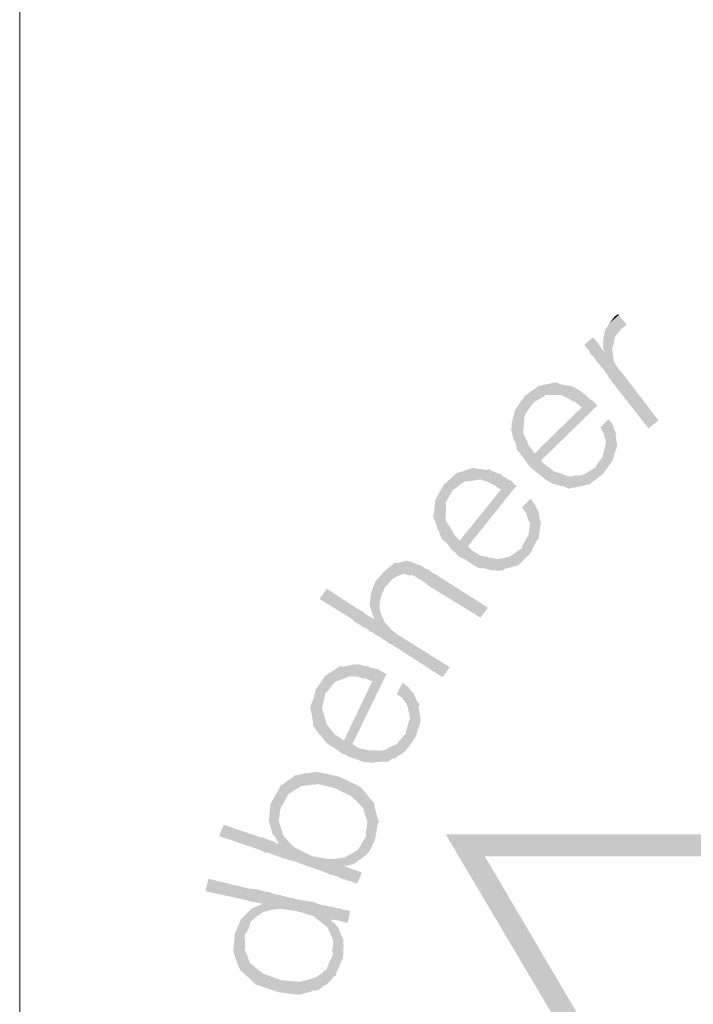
# Model space of a CAD drawing. Header units: metres. Extents: x 150884 to 151010, y 450410 to 450499.
# Tile 12 of 25: x 150965.4 to 150967.71, y 450419.91 to 450423.28. Entities that reach past the tile are written whole.
import ezdxf

# ---------------------------------------------------------------- set-up
doc = ezdxf.new("R2010")
doc.units = ezdxf.units.M
doc.header["$MEASUREMENT"] = 0
doc.layers.add('STEMPEL', color=7, linetype='Continuous', lineweight=0)

# ---------------------------------------------------------------- blocks, each defined once
blk = doc.blocks.new('241')
at = {"layer": 'STEMPEL', "linetype": 'Continuous', "lineweight": 13}
for color, points in [(7, [(-26.2153, 6.2253), (-26.2113, 6.246), (-26.2013, 6.2627), (-26.1793, 6.282), (-26.1747, 6.2747), (-26.166, 6.2653)]), (7, [(-26.2153, 6.2253), (-26.2113, 6.246), (-26.2013, 6.2627), (-26.1793, 6.282), (-26.1747, 6.2747), (-26.166, 6.2653)]), (7, [(-26.212, 6.1967), (-26.216, 6.2087), (-26.216, 6.2113), (-26.216, 6.218), (-26.2147, 6.2187), (-26.2153, 6.2253), (-26.166, 6.2653), (-26.162, 6.2587), (-26.1727, 6.2513), (-26.1887, 6.2313), (-26.1893, 6.2267), (-26.1927, 6.212)]), (7, [(-26.212, 6.1967), (-26.216, 6.2087), (-26.216, 6.2113), (-26.216, 6.218), (-26.2147, 6.2187), (-26.2153, 6.2253), (-26.166, 6.2653), (-26.162, 6.2587), (-26.1727, 6.2513), (-26.1887, 6.2313), (-26.1893, 6.2267), (-26.1927, 6.212)]), (7, [(-26.112, 6.0227), (-26.194, 6.1273), (-26.2033, 6.1407), (-26.2147, 6.1573), (-26.232, 6.178), (-26.234, 6.1813), (-26.2393, 6.1887), (-26.242, 6.1893), (-26.2453, 6.1953), (-26.248, 6.2007), (-26.256, 6.2093), (-26.2587, 6.2133), (-26.2387, 6.2307), (-26.236, 6.228), (-26.2267, 6.2173), (-26.2253, 6.2127), (-26.22, 6.208), (-26.22, 6.206), (-26.212, 6.1967), (-26.1927, 6.212), (-26.1953, 6.206), (-26.1913, 6.1767), (-26.18, 6.158), (-26.17, 6.1467), (-26.0887, 6.0407)]), (7, [(-26.112, 6.0227), (-26.194, 6.1273), (-26.2033, 6.1407), (-26.2147, 6.1573), (-26.232, 6.178), (-26.234, 6.1813), (-26.2393, 6.1887), (-26.242, 6.1893), (-26.2453, 6.1953), (-26.248, 6.2007), (-26.256, 6.2093), (-26.2587, 6.2133), (-26.2387, 6.2307), (-26.236, 6.228), (-26.2267, 6.2173), (-26.2253, 6.2127), (-26.22, 6.208), (-26.22, 6.206), (-26.212, 6.1967), (-26.1927, 6.212), (-26.1953, 6.206), (-26.1913, 6.1767), (-26.18, 6.158), (-26.17, 6.1467), (-26.0887, 6.0407)]), (3, [(-25.936, 2.9693), (-25.9853, 2.9707), (-25.986, 4.4147), (-26.1733, 4.416), (-26.5753, 5.0947), (-25.7807, 5.0947), (-25.686, 4.9327), (-25.048, 5.302), (-25.14, 5.464), (-24.7453, 6.1507), (-24.3513, 5.4707), (-24.448, 5.302), (-23.808, 4.9327), (-23.716, 5.0947), (-22.922, 5.096), (-23.322, 4.4147), (-23.51, 4.4147), (-23.51, 4.172), (-21.222, 4.172), (-21.2233, 4.122), (-23.5593, 4.122), (-23.5587, 4.464), (-23.3513, 4.464), (-23.01, 5.0453), (-23.688, 5.0453), (-23.792, 4.8647), (-24.5173, 5.2833), (-24.408, 5.4727), (-24.744, 6.0533), (-25.0833, 5.464), (-24.9793, 5.284), (-25.704, 4.8647), (-25.81, 5.0447), (-26.486, 5.0447), (-26.144, 4.464), (-25.9353, 4.4633)]), (7, [(-26.4247, 6.0227), (-26.4247, 6.03), (-26.4247, 6.034), (-26.4167, 6.0647), (-26.362, 6.12), (-26.3287, 6.1267), (-26.374, 6.082), (-26.3833, 6.0693), (-26.3933, 6.0553)]), (7, [(-26.4247, 6.0227), (-26.4247, 6.03), (-26.4247, 6.034), (-26.4167, 6.0647), (-26.362, 6.12), (-26.3287, 6.1267), (-26.374, 6.082), (-26.3833, 6.0693), (-26.3933, 6.0553)]), (7, [(-26.374, 6.082), (-26.3287, 6.1267), (-26.3253, 6.128), (-26.32, 6.1267), (-26.3193, 6.1273), (-26.3173, 6.1247), (-26.2907, 6.1193), (-26.288, 6.12), (-26.31, 6.0987), (-26.314, 6.0987), (-26.348, 6.0987), (-26.3513, 6.094), (-26.354, 6.094), (-26.368, 6.086)]), (7, [(-26.374, 6.082), (-26.3287, 6.1267), (-26.3253, 6.128), (-26.32, 6.1267), (-26.3193, 6.1273), (-26.3173, 6.1247), (-26.2907, 6.1193), (-26.288, 6.12), (-26.31, 6.0987), (-26.314, 6.0987), (-26.348, 6.0987), (-26.3513, 6.094), (-26.354, 6.094), (-26.368, 6.086)]), (7, [(-26.4167, 6.0647), (-26.3947, 6.0967), (-26.362, 6.12)]), (7, [(-26.4167, 6.0647), (-26.3947, 6.0967), (-26.362, 6.12)]), (7, [(-26.264, 6.07), (-26.278, 6.082), (-26.2813, 6.084), (-26.2833, 6.0833), (-26.2933, 6.09), (-26.31, 6.098), (-26.31, 6.0987), (-26.288, 6.12), (-26.288, 6.1193), (-26.2713, 6.1107), (-26.262, 6.104), (-26.2613, 6.102), (-26.2593, 6.102), (-26.2453, 6.0893)]), (7, [(-26.264, 6.07), (-26.278, 6.082), (-26.2813, 6.084), (-26.2833, 6.0833), (-26.2933, 6.09), (-26.31, 6.098), (-26.31, 6.0987), (-26.288, 6.12), (-26.288, 6.1193), (-26.2713, 6.1107), (-26.262, 6.104), (-26.2613, 6.102), (-26.2593, 6.102), (-26.2453, 6.0893)]), (7, [(-26.292, 5.884), (-26.3093, 5.8913), (-26.3087, 5.89), (-26.318, 5.8927), (-26.3307, 5.896), (-26.332, 5.8973), (-26.338, 5.9), (-26.3473, 5.906), (-26.366, 5.9207), (-26.3773, 5.93), (-26.3807, 5.932), (-26.3873, 5.9407), (-26.3927, 5.948), (-26.402, 5.9613), (-26.4047, 5.9627), (-26.404, 5.964), (-26.4127, 5.974), (-26.416, 5.99), (-26.4173, 5.994), (-26.42, 5.9953), (-26.426, 6.0207), (-26.4273, 6.022), (-26.4247, 6.0227), (-26.3933, 6.0553), (-26.394, 6.052), (-26.3953, 6.0487), (-26.398, 6.0147), (-26.3973, 6.0113), (-26.398, 6.0107), (-26.39, 5.9947), (-26.386, 5.984), (-26.3853, 5.982), (-26.382, 5.9787), (-26.372, 5.9653), (-26.2453, 6.0893), (-26.2393, 6.086), (-26.232, 6.078), (-26.228, 6.0753), (-26.358, 5.9487), (-26.3487, 5.94), (-26.3267, 5.924), (-26.3167, 5.9207), (-26.31, 5.9193), (-26.3087, 5.918), (-26.296, 5.9133), (-26.284, 5.9127), (-26.2847, 5.914), (-26.262, 5.916), (-26.2607, 5.9167), (-26.2547, 5.92), (-26.2367, 5.9313), (-26.2347, 5.9313), (-26.184, 5.9807), (-26.194, 5.9487), (-26.1967, 5.9447), (-26.2153, 5.9187), (-26.248, 5.8933), (-26.2513, 5.894), (-26.2793, 5.8873), (-26.28, 5.888), (-26.29, 5.886)]), (7, [(-26.292, 5.884), (-26.3093, 5.8913), (-26.3087, 5.89), (-26.318, 5.8927), (-26.3307, 5.896), (-26.332, 5.8973), (-26.338, 5.9), (-26.3473, 5.906), (-26.366, 5.9207), (-26.3773, 5.93), (-26.3807, 5.932), (-26.3873, 5.9407), (-26.3927, 5.948), (-26.402, 5.9613), (-26.4047, 5.9627), (-26.404, 5.964), (-26.4127, 5.974), (-26.416, 5.99), (-26.4173, 5.994), (-26.42, 5.9953), (-26.426, 6.0207), (-26.4273, 6.022), (-26.4247, 6.0227), (-26.3933, 6.0553), (-26.394, 6.052), (-26.3953, 6.0487), (-26.398, 6.0147), (-26.3973, 6.0113), (-26.398, 6.0107), (-26.39, 5.9947), (-26.386, 5.984), (-26.3853, 5.982), (-26.382, 5.9787), (-26.372, 5.9653), (-26.2453, 6.0893), (-26.2393, 6.086), (-26.232, 6.078), (-26.228, 6.0753), (-26.358, 5.9487), (-26.3487, 5.94), (-26.3267, 5.924), (-26.3167, 5.9207), (-26.31, 5.9193), (-26.3087, 5.918), (-26.296, 5.9133), (-26.284, 5.9127), (-26.2847, 5.914), (-26.262, 5.916), (-26.2607, 5.9167), (-26.2547, 5.92), (-26.2367, 5.9313), (-26.2347, 5.9313), (-26.184, 5.9807), (-26.194, 5.9487), (-26.1967, 5.9447), (-26.2153, 5.9187), (-26.248, 5.8933), (-26.2513, 5.894), (-26.2793, 5.8873), (-26.28, 5.888), (-26.29, 5.886)]), (7, [(-26.2347, 5.9313), (-26.232, 5.936), (-26.216, 5.9587), (-26.216, 5.962), (-26.2093, 5.988), (-26.21, 5.996), (-26.2147, 6.012), (-26.218, 6.0173), (-26.222, 6.0247), (-26.2033, 6.0433), (-26.1973, 6.0367), (-26.194, 6.032), (-26.194, 6.0307), (-26.1893, 6.0187), (-26.1853, 6.0093), (-26.1873, 6.0093), (-26.1847, 5.992), (-26.186, 5.9907), (-26.1833, 5.9887), (-26.184, 5.9827), (-26.184, 5.9807)]), (7, [(-26.2347, 5.9313), (-26.232, 5.936), (-26.216, 5.9587), (-26.216, 5.962), (-26.2093, 5.988), (-26.21, 5.996), (-26.2147, 6.012), (-26.218, 6.0173), (-26.222, 6.0247), (-26.2033, 6.0433), (-26.1973, 6.0367), (-26.194, 6.032), (-26.194, 6.0307), (-26.1893, 6.0187), (-26.1853, 6.0093), (-26.1873, 6.0093), (-26.1847, 5.992), (-26.186, 5.9907), (-26.1833, 5.9887), (-26.184, 5.9827), (-26.184, 5.9807)]), (7, [(-26.6027, 5.8153), (-26.604, 5.8233), (-26.602, 5.8287), (-26.5993, 5.8593), (-26.5507, 5.92), (-26.518, 5.9307), (-26.5587, 5.882), (-26.566, 5.87), (-26.5753, 5.8527)]), (7, [(-26.6027, 5.8153), (-26.604, 5.8233), (-26.602, 5.8287), (-26.5993, 5.8593), (-26.5507, 5.92), (-26.518, 5.9307), (-26.5587, 5.882), (-26.566, 5.87), (-26.5753, 5.8527)]), (7, [(-26.5993, 5.8593), (-26.5793, 5.8947), (-26.5507, 5.92)]), (7, [(-26.5993, 5.8593), (-26.5793, 5.8947), (-26.5507, 5.92)]), (7, [(-26.5587, 5.882), (-26.518, 5.9307), (-26.5133, 5.9327), (-26.5107, 5.9307), (-26.508, 5.932), (-26.506, 5.9307), (-26.48, 5.9273), (-26.4787, 5.9287), (-26.4967, 5.9067), (-26.5007, 5.9047), (-26.5333, 5.9007), (-26.5373, 5.8973), (-26.54, 5.896), (-26.5513, 5.8867)]), (7, [(-26.5587, 5.882), (-26.518, 5.9307), (-26.5133, 5.9327), (-26.5107, 5.9307), (-26.508, 5.932), (-26.506, 5.9307), (-26.48, 5.9273), (-26.4787, 5.9287), (-26.4967, 5.9067), (-26.5007, 5.9047), (-26.5333, 5.9007), (-26.5373, 5.8973), (-26.54, 5.896), (-26.5513, 5.8867)]), (7, [(-26.4473, 5.8813), (-26.464, 5.8927), (-26.4633, 5.8933), (-26.466, 5.8933), (-26.4793, 5.9), (-26.494, 5.9047), (-26.4967, 5.9067), (-26.4787, 5.9287), (-26.476, 5.9287), (-26.4593, 5.9207), (-26.4493, 5.918), (-26.4473, 5.916), (-26.446, 5.914), (-26.4307, 5.9053)]), (7, [(-26.4473, 5.8813), (-26.464, 5.8927), (-26.4633, 5.8933), (-26.466, 5.8933), (-26.4793, 5.9), (-26.494, 5.9047), (-26.4967, 5.9067), (-26.4787, 5.9287), (-26.476, 5.9287), (-26.4593, 5.9207), (-26.4493, 5.918), (-26.4473, 5.916), (-26.446, 5.914), (-26.4307, 5.9053)]), (7, [(-26.4707, 5.6973), (-26.4787, 5.7007), (-26.494, 5.704), (-26.4953, 5.7027), (-26.5007, 5.704), (-26.512, 5.71), (-26.5327, 5.724), (-26.544, 5.7287), (-26.548, 5.732), (-26.554, 5.7393), (-26.5607, 5.744), (-26.5713, 5.758), (-26.5733, 5.7607), (-26.574, 5.7607), (-26.5847, 5.77), (-26.5913, 5.788), (-26.5913, 5.7887), (-26.5933, 5.7907), (-26.6013, 5.8147), (-26.6027, 5.8153), (-26.5753, 5.8527), (-26.576, 5.8493), (-26.574, 5.8473), (-26.576, 5.8127), (-26.574, 5.8113), (-26.5733, 5.8087), (-26.5633, 5.7927), (-26.5573, 5.7827), (-26.556, 5.78), (-26.556, 5.7793), (-26.5433, 5.766), (-26.4307, 5.9053), (-26.424, 5.9013), (-26.4173, 5.8933), (-26.4127, 5.8927), (-26.5247, 5.7527), (-26.516, 5.744), (-26.4933, 5.7307), (-26.482, 5.7293), (-26.476, 5.7267), (-26.4747, 5.7273), (-26.4593, 5.724), (-26.4487, 5.7253), (-26.448, 5.7247), (-26.4273, 5.7307), (-26.4227, 5.734), (-26.4047, 5.7467), (-26.4013, 5.748), (-26.3587, 5.804), (-26.3627, 5.7707), (-26.3673, 5.766), (-26.382, 5.7367), (-26.41, 5.7093), (-26.414, 5.7087), (-26.4427, 5.7007), (-26.442, 5.6987), (-26.4533, 5.6973), (-26.4553, 5.6973), (-26.4713, 5.6987)]), (7, [(-26.4707, 5.6973), (-26.4787, 5.7007), (-26.494, 5.704), (-26.4953, 5.7027), (-26.5007, 5.704), (-26.512, 5.71), (-26.5327, 5.724), (-26.544, 5.7287), (-26.548, 5.732), (-26.554, 5.7393), (-26.5607, 5.744), (-26.5713, 5.758), (-26.5733, 5.7607), (-26.574, 5.7607), (-26.5847, 5.77), (-26.5913, 5.788), (-26.5913, 5.7887), (-26.5933, 5.7907), (-26.6013, 5.8147), (-26.6027, 5.8153), (-26.5753, 5.8527), (-26.576, 5.8493), (-26.574, 5.8473), (-26.576, 5.8127), (-26.574, 5.8113), (-26.5733, 5.8087), (-26.5633, 5.7927), (-26.5573, 5.7827), (-26.556, 5.78), (-26.556, 5.7793), (-26.5433, 5.766), (-26.4307, 5.9053), (-26.424, 5.9013), (-26.4173, 5.8933), (-26.4127, 5.8927), (-26.5247, 5.7527), (-26.516, 5.744), (-26.4933, 5.7307), (-26.482, 5.7293), (-26.476, 5.7267), (-26.4747, 5.7273), (-26.4593, 5.724), (-26.4487, 5.7253), (-26.448, 5.7247), (-26.4273, 5.7307), (-26.4227, 5.734), (-26.4047, 5.7467), (-26.4013, 5.748), (-26.3587, 5.804), (-26.3627, 5.7707), (-26.3673, 5.766), (-26.382, 5.7367), (-26.41, 5.7093), (-26.414, 5.7087), (-26.4427, 5.7007), (-26.442, 5.6987), (-26.4533, 5.6973), (-26.4553, 5.6973), (-26.4713, 5.6987)]), (7, [(-26.4013, 5.748), (-26.4013, 5.7527), (-26.3867, 5.778), (-26.386, 5.7807), (-26.382, 5.806), (-26.384, 5.8087), (-26.3873, 5.8147), (-26.3913, 5.8287), (-26.392, 5.83), (-26.396, 5.8353), (-26.4013, 5.842), (-26.382, 5.8613), (-26.3773, 5.8567), (-26.3753, 5.8527), (-26.3727, 5.8507), (-26.3673, 5.8393), (-26.3627, 5.8327), (-26.3633, 5.832), (-26.36, 5.814), (-26.3593, 5.8127), (-26.3573, 5.8053), (-26.3587, 5.804)]), (7, [(-26.4013, 5.748), (-26.4013, 5.7527), (-26.3867, 5.778), (-26.386, 5.7807), (-26.382, 5.806), (-26.384, 5.8087), (-26.3873, 5.8147), (-26.3913, 5.8287), (-26.392, 5.83), (-26.396, 5.8353), (-26.4013, 5.842), (-26.382, 5.8613), (-26.3773, 5.8567), (-26.3753, 5.8527), (-26.3727, 5.8507), (-26.3673, 5.8393), (-26.3627, 5.8327), (-26.3633, 5.832), (-26.36, 5.814), (-26.3593, 5.8127), (-26.3573, 5.8053), (-26.3587, 5.804)]), (7, [(-26.738, 5.5867), (-26.7427, 5.5967), (-26.744, 5.598), (-26.7433, 5.602), (-26.7453, 5.604), (-26.746, 5.6087), (-26.7493, 5.6193), (-26.7487, 5.626), (-26.746, 5.6447), (-26.742, 5.6587), (-26.7353, 5.674), (-26.7153, 5.696), (-26.71, 5.7013), (-26.692, 5.7147), (-26.688, 5.7147), (-26.6773, 5.7167), (-26.7147, 5.6587), (-26.724, 5.6367), (-26.7247, 5.6313), (-26.726, 5.6247), (-26.7267, 5.6227), (-26.726, 5.6067)]), (7, [(-26.738, 5.5867), (-26.7427, 5.5967), (-26.744, 5.598), (-26.7433, 5.602), (-26.7453, 5.604), (-26.746, 5.6087), (-26.7493, 5.6193), (-26.7487, 5.626), (-26.746, 5.6447), (-26.742, 5.6587), (-26.7353, 5.674), (-26.7153, 5.696), (-26.71, 5.7013), (-26.692, 5.7147), (-26.688, 5.7147), (-26.6773, 5.7167), (-26.7147, 5.6587), (-26.724, 5.6367), (-26.7247, 5.6313), (-26.726, 5.6247), (-26.7267, 5.6227), (-26.726, 5.6067)]), (7, [(-26.496, 5.59), (-26.6173, 5.6647), (-26.618, 5.6667), (-26.63, 5.6747), (-26.6327, 5.6767), (-26.6373, 5.6787), (-26.648, 5.686), (-26.652, 5.6873), (-26.6587, 5.6867), (-26.6713, 5.69), (-26.672, 5.6913), (-26.6733, 5.69), (-26.6873, 5.684), (-26.688, 5.684), (-26.6933, 5.68), (-26.6953, 5.68), (-26.7147, 5.6587), (-26.6773, 5.7167), (-26.6733, 5.718), (-26.6693, 5.7187), (-26.666, 5.72), (-26.664, 5.72), (-26.6547, 5.718), (-26.6533, 5.7167), (-26.6427, 5.7127), (-26.636, 5.7107), (-26.6327, 5.7093), (-26.6207, 5.7013), (-26.6173, 5.7007), (-26.6153, 5.7), (-26.604, 5.6913), (-26.6013, 5.6907), (-26.4787, 5.6127)]), (7, [(-26.496, 5.59), (-26.6173, 5.6647), (-26.618, 5.6667), (-26.63, 5.6747), (-26.6327, 5.6767), (-26.6373, 5.6787), (-26.648, 5.686), (-26.652, 5.6873), (-26.6587, 5.6867), (-26.6713, 5.69), (-26.672, 5.6913), (-26.6733, 5.69), (-26.6873, 5.684), (-26.688, 5.684), (-26.6933, 5.68), (-26.6953, 5.68), (-26.7147, 5.6587), (-26.6773, 5.7167), (-26.6733, 5.718), (-26.6693, 5.7187), (-26.666, 5.72), (-26.664, 5.72), (-26.6547, 5.718), (-26.6533, 5.7167), (-26.6427, 5.7127), (-26.636, 5.7107), (-26.6327, 5.7093), (-26.6207, 5.7013), (-26.6173, 5.7007), (-26.6153, 5.7), (-26.604, 5.6913), (-26.6013, 5.6907), (-26.4787, 5.6127)]), (7, [(-26.5827, 5.454), (-26.7013, 5.53), (-26.7047, 5.5313), (-26.716, 5.5393), (-26.72, 5.5407), (-26.7213, 5.5433), (-26.734, 5.55), (-26.736, 5.5513), (-26.7433, 5.5567), (-26.75, 5.5593), (-26.752, 5.5627), (-26.7613, 5.5673), (-26.7653, 5.5687), (-26.7673, 5.5707), (-26.7753, 5.576), (-26.778, 5.5773), (-26.7867, 5.5833), (-26.788, 5.586), (-26.864, 5.6327), (-26.8473, 5.656), (-26.7733, 5.608), (-26.77, 5.6067), (-26.762, 5.602), (-26.762, 5.6007), (-26.7507, 5.5927), (-26.7507, 5.594), (-26.748, 5.5913), (-26.7447, 5.59), (-26.738, 5.5867), (-26.726, 5.6067), (-26.724, 5.6013), (-26.72, 5.5913), (-26.7167, 5.584), (-26.7153, 5.58), (-26.7047, 5.5687), (-26.7033, 5.566), (-26.7, 5.5627), (-26.6893, 5.5547), (-26.6873, 5.5527), (-26.566, 5.4767)]), (7, [(-26.5827, 5.454), (-26.7013, 5.53), (-26.7047, 5.5313), (-26.716, 5.5393), (-26.72, 5.5407), (-26.7213, 5.5433), (-26.734, 5.55), (-26.736, 5.5513), (-26.7433, 5.5567), (-26.75, 5.5593), (-26.752, 5.5627), (-26.7613, 5.5673), (-26.7653, 5.5687), (-26.7673, 5.5707), (-26.7753, 5.576), (-26.778, 5.5773), (-26.7867, 5.5833), (-26.788, 5.586), (-26.864, 5.6327), (-26.8473, 5.656), (-26.7733, 5.608), (-26.77, 5.6067), (-26.762, 5.602), (-26.762, 5.6007), (-26.7507, 5.5927), (-26.7507, 5.594), (-26.748, 5.5913), (-26.7447, 5.59), (-26.738, 5.5867), (-26.726, 5.6067), (-26.724, 5.6013), (-26.72, 5.5913), (-26.7167, 5.584), (-26.7153, 5.58), (-26.7047, 5.5687), (-26.7033, 5.566), (-26.7, 5.5627), (-26.6893, 5.5547), (-26.6873, 5.5527), (-26.566, 5.4767)]), (7, [(-26.8787, 5.3447), (-26.8787, 5.3527), (-26.8793, 5.3553), (-26.8853, 5.3867), (-26.8513, 5.4567), (-26.8213, 5.476), (-26.85, 5.418), (-26.8527, 5.406), (-26.8573, 5.3867)]), (7, [(-26.8787, 5.3447), (-26.8787, 5.3527), (-26.8793, 5.3553), (-26.8853, 5.3867), (-26.8513, 5.4567), (-26.8213, 5.476), (-26.85, 5.418), (-26.8527, 5.406), (-26.8573, 5.3867)]), (7, [(-26.746, 5.258), (-26.7473, 5.26), (-26.7527, 5.2593), (-26.764, 5.2607), (-26.7893, 5.2693), (-26.8, 5.2733), (-26.8033, 5.276), (-26.812, 5.2793), (-26.8193, 5.2847), (-26.834, 5.2947), (-26.8373, 5.2953), (-26.838, 5.2967), (-26.8487, 5.304), (-26.8593, 5.3187), (-26.86, 5.3207), (-26.8633, 5.3213), (-26.878, 5.3427), (-26.8787, 5.3447), (-26.8573, 5.3867), (-26.858, 5.3833), (-26.8573, 5.3807), (-26.848, 5.348), (-26.8467, 5.3447), (-26.846, 5.3447), (-26.8353, 5.3307), (-26.8273, 5.3213), (-26.824, 5.32), (-26.822, 5.3187), (-26.808, 5.3093), (-26.73, 5.472), (-26.7233, 5.468), (-26.714, 5.4627), (-26.71, 5.4627), (-26.7887, 5.3013), (-26.776, 5.2927), (-26.752, 5.2867), (-26.7393, 5.2867), (-26.734, 5.2867), (-26.7313, 5.286), (-26.718, 5.2867), (-26.7067, 5.2907), (-26.708, 5.292), (-26.6873, 5.3007), (-26.6827, 5.3073), (-26.6693, 5.3227), (-26.666, 5.324), (-26.6373, 5.3887), (-26.6327, 5.356), (-26.634, 5.3487), (-26.644, 5.318), (-26.6673, 5.2847), (-26.6687, 5.284), (-26.694, 5.2667), (-26.696, 5.2687), (-26.704, 5.2633), (-26.7067, 5.2607), (-26.7233, 5.2607), (-26.732, 5.26)]), (7, [(-26.746, 5.258), (-26.7473, 5.26), (-26.7527, 5.2593), (-26.764, 5.2607), (-26.7893, 5.2693), (-26.8, 5.2733), (-26.8033, 5.276), (-26.812, 5.2793), (-26.8193, 5.2847), (-26.834, 5.2947), (-26.8373, 5.2953), (-26.838, 5.2967), (-26.8487, 5.304), (-26.8593, 5.3187), (-26.86, 5.3207), (-26.8633, 5.3213), (-26.878, 5.3427), (-26.8787, 5.3447), (-26.8573, 5.3867), (-26.858, 5.3833), (-26.8573, 5.3807), (-26.848, 5.348), (-26.8467, 5.3447), (-26.846, 5.3447), (-26.8353, 5.3307), (-26.8273, 5.3213), (-26.824, 5.32), (-26.822, 5.3187), (-26.808, 5.3093), (-26.73, 5.472), (-26.7233, 5.468), (-26.714, 5.4627), (-26.71, 5.4627), (-26.7887, 5.3013), (-26.776, 5.2927), (-26.752, 5.2867), (-26.7393, 5.2867), (-26.734, 5.2867), (-26.7313, 5.286), (-26.718, 5.2867), (-26.7067, 5.2907), (-26.708, 5.292), (-26.6873, 5.3007), (-26.6827, 5.3073), (-26.6693, 5.3227), (-26.666, 5.324), (-26.6373, 5.3887), (-26.6327, 5.356), (-26.634, 5.3487), (-26.644, 5.318), (-26.6673, 5.2847), (-26.6687, 5.284), (-26.694, 5.2667), (-26.696, 5.2687), (-26.704, 5.2633), (-26.7067, 5.2607), (-26.7233, 5.2607), (-26.732, 5.26)]), (7, [(-26.85, 5.418), (-26.8213, 5.476), (-26.8187, 5.478), (-26.8133, 5.4793), (-26.8113, 5.4773), (-26.784, 5.4833), (-26.7813, 5.482), (-26.794, 5.456), (-26.798, 5.4547), (-26.8293, 5.4427), (-26.832, 5.4387), (-26.8347, 5.4367), (-26.8433, 5.4233)]), (7, [(-26.85, 5.418), (-26.8213, 5.476), (-26.8187, 5.478), (-26.8133, 5.4793), (-26.8113, 5.4773), (-26.784, 5.4833), (-26.7813, 5.482), (-26.794, 5.456), (-26.798, 5.4547), (-26.8293, 5.4427), (-26.832, 5.4387), (-26.8347, 5.4367), (-26.8433, 5.4233)]), (7, [(-26.7413, 5.444), (-26.7587, 5.4507), (-26.7607, 5.4527), (-26.7627, 5.4507), (-26.776, 5.4547), (-26.792, 5.456), (-26.794, 5.456), (-26.7813, 5.482), (-26.7787, 5.484), (-26.7627, 5.48), (-26.7507, 5.478), (-26.748, 5.476), (-26.7453, 5.4753), (-26.73, 5.472)]), (7, [(-26.7413, 5.444), (-26.7587, 5.4507), (-26.7607, 5.4527), (-26.7627, 5.4507), (-26.776, 5.4547), (-26.792, 5.456), (-26.794, 5.456), (-26.7813, 5.482), (-26.7787, 5.484), (-26.7627, 5.48), (-26.7507, 5.478), (-26.748, 5.476), (-26.7453, 5.4753), (-26.73, 5.472)]), (7, [(-26.8853, 5.3867), (-26.8812, 5.3952), (-26.872, 5.426), (-26.8513, 5.4567), (-26.8812, 5.3952), (-26.8833, 5.388)]), (7, [(-26.8853, 5.3867), (-26.8812, 5.3952), (-26.872, 5.426), (-26.8513, 5.4567), (-26.8812, 5.3952), (-26.8833, 5.388)]), (7, [(-26.666, 5.324), (-26.6667, 5.3287), (-26.658, 5.3567), (-26.6567, 5.3587), (-26.662, 5.3853), (-26.6627, 5.3867), (-26.666, 5.394), (-26.674, 5.4047), (-26.676, 5.408), (-26.68, 5.41), (-26.6873, 5.416), (-26.674, 5.4407), (-26.668, 5.4367), (-26.6633, 5.4327), (-26.662, 5.4327), (-26.6527, 5.4207), (-26.6467, 5.416), (-26.648, 5.4147), (-26.64, 5.3973), (-26.638, 5.3953), (-26.6347, 5.3893), (-26.6373, 5.3887)]), (7, [(-26.666, 5.324), (-26.6667, 5.3287), (-26.658, 5.3567), (-26.6567, 5.3587), (-26.662, 5.3853), (-26.6627, 5.3867), (-26.666, 5.394), (-26.674, 5.4047), (-26.676, 5.408), (-26.68, 5.41), (-26.6873, 5.416), (-26.674, 5.4407), (-26.668, 5.4367), (-26.6633, 5.4327), (-26.662, 5.4327), (-26.6527, 5.4207), (-26.6467, 5.416), (-26.648, 5.4147), (-26.64, 5.3973), (-26.638, 5.3953), (-26.6347, 5.3893), (-26.6373, 5.3887)]), (7, [(-26.972, 5.096), (-26.972, 5.0987), (-26.98, 5.126), (-26.954, 5.2047), (-26.928, 5.2233), (-26.952, 5.1567), (-26.954, 5.1487)]), (7, [(-26.972, 5.096), (-26.972, 5.0987), (-26.98, 5.126), (-26.954, 5.2047), (-26.928, 5.2233), (-26.952, 5.1567), (-26.954, 5.1487)]), (7, [(-26.952, 5.1567), (-26.928, 5.2233), (-26.926, 5.2233), (-26.92, 5.2307), (-26.934, 5.1867), (-26.936, 5.1847), (-26.948, 5.1627)]), (7, [(-26.952, 5.1567), (-26.928, 5.2233), (-26.926, 5.2233), (-26.92, 5.2307), (-26.934, 5.1867), (-26.936, 5.1847), (-26.948, 5.1627)]), (7, [(-26.934, 5.1867), (-26.92, 5.2307), (-26.9193, 5.2293), (-26.9113, 5.2307), (-26.8987, 5.234), (-26.896, 5.234), (-26.9067, 5.2047), (-26.91, 5.202), (-26.9233, 5.1947), (-26.9333, 5.1873)]), (7, [(-26.934, 5.1867), (-26.92, 5.2307), (-26.9193, 5.2293), (-26.9113, 5.2307), (-26.8987, 5.234), (-26.896, 5.234), (-26.9067, 5.2047), (-26.91, 5.202), (-26.9233, 5.1947), (-26.9333, 5.1873)]), (7, [(-26.758, 5.0893), (-26.7573, 5.104), (-26.754, 5.1247), (-26.7547, 5.1247), (-26.76, 5.1407), (-26.764, 5.1553), (-26.7653, 5.156), (-26.7813, 5.1727), (-26.7913, 5.182), (-26.828, 5.2), (-26.8687, 5.21), (-26.87, 5.2087), (-26.8833, 5.208), (-26.9067, 5.2047), (-26.896, 5.234), (-26.8713, 5.2373), (-26.8593, 5.236), (-26.858, 5.2353), (-26.8193, 5.2267), (-26.784, 5.21), (-26.7813, 5.2087), (-26.77, 5.2027), (-26.756, 5.1867), (-26.754, 5.184), (-26.7467, 5.1747), (-26.7393, 5.1667), (-26.7387, 5.166), (-26.738, 5.158), (-26.7373, 5.1547)]), (7, [(-26.758, 5.0893), (-26.7573, 5.104), (-26.754, 5.1247), (-26.7547, 5.1247), (-26.76, 5.1407), (-26.764, 5.1553), (-26.7653, 5.156), (-26.7813, 5.1727), (-26.7913, 5.182), (-26.828, 5.2), (-26.8687, 5.21), (-26.87, 5.2087), (-26.8833, 5.208), (-26.9067, 5.2047), (-26.896, 5.234), (-26.8713, 5.2373), (-26.8593, 5.236), (-26.858, 5.2353), (-26.8193, 5.2267), (-26.784, 5.21), (-26.7813, 5.2087), (-26.77, 5.2027), (-26.756, 5.1867), (-26.754, 5.184), (-26.7467, 5.1747), (-26.7393, 5.1667), (-26.7387, 5.166), (-26.738, 5.158), (-26.7373, 5.1547)]), (7, [(-26.98, 5.126), (-26.9787, 5.132), (-26.976, 5.1647), (-26.9555, 5.2), (-26.954, 5.2047), (-26.954, 5.2027), (-26.9555, 5.2)]), (7, [(-26.98, 5.126), (-26.9787, 5.132), (-26.976, 5.1647), (-26.9555, 5.2), (-26.954, 5.2047), (-26.954, 5.2027), (-26.9555, 5.2)]), (7, [(-26.808, 5.0227), (-26.7993, 5.046), (-26.7907, 5.0507), (-26.776, 5.0593), (-26.774, 5.062), (-26.7647, 5.0793), (-26.758, 5.0893), (-26.7373, 5.1547), (-26.73, 5.1267), (-26.728, 5.1247), (-26.7307, 5.118), (-26.7373, 5.0813), (-26.7507, 5.0547), (-26.7553, 5.0507), (-26.7567, 5.048), (-26.7807, 5.0307), (-26.782, 5.0287), (-26.786, 5.0273), (-26.7873, 5.0267), (-26.8, 5.0233)]), (7, [(-26.808, 5.0227), (-26.7993, 5.046), (-26.7907, 5.0507), (-26.776, 5.0593), (-26.774, 5.062), (-26.7647, 5.0793), (-26.758, 5.0893), (-26.7373, 5.1547), (-26.73, 5.1267), (-26.728, 5.1247), (-26.7307, 5.118), (-26.7373, 5.0813), (-26.7507, 5.0547), (-26.7553, 5.0507), (-26.7567, 5.048), (-26.7807, 5.0307), (-26.782, 5.0287), (-26.786, 5.0273), (-26.7873, 5.0267), (-26.8, 5.0233)]), (7, [(-26.9567, 5.0727), (-26.962, 5.082), (-26.9667, 5.0913), (-26.972, 5.096), (-26.954, 5.1487), (-26.9573, 5.1253), (-26.956, 5.1227), (-26.952, 5.11), (-26.948, 5.0953)]), (7, [(-26.9567, 5.0727), (-26.962, 5.082), (-26.9667, 5.0913), (-26.972, 5.096), (-26.954, 5.1487), (-26.9573, 5.1253), (-26.956, 5.1227), (-26.952, 5.11), (-26.948, 5.0953)]), (7, [(-26.778, 4.982), (-26.7793, 4.9827), (-26.794, 4.988), (-26.796, 4.988), (-26.7993, 4.9887), (-26.8013, 4.9907), (-26.812, 4.9927), (-26.816, 4.9947), (-26.82, 4.996), (-26.8213, 4.998), (-26.8413, 5.004), (-26.8513, 5.008), (-26.8527, 5.0087), (-26.8907, 5.022), (-26.928, 5.0353), (-26.9287, 5.0347), (-26.942, 5.0387), (-26.9633, 5.046), (-26.9647, 5.0467), (-26.974, 5.05), (-26.9807, 5.0527), (-26.9873, 5.0527), (-27.002, 5.06), (-27.004, 5.0607), (-27.0933, 5.0907), (-27.0827, 5.1167), (-26.9947, 5.0867), (-26.994, 5.088), (-26.9767, 5.0807), (-26.9713, 5.0793), (-26.9627, 5.0747), (-26.9567, 5.0727), (-26.948, 5.0953), (-26.9447, 5.09), (-26.93, 5.0733), (-26.9207, 5.0647), (-26.918, 5.0633), (-26.8813, 5.0453), (-26.8427, 5.038), (-26.8427, 5.0387), (-26.8293, 5.0387), (-26.8047, 5.042), (-26.804, 5.0433), (-26.7993, 5.046), (-26.808, 5.0227), (-26.8013, 5.02), (-26.792, 5.016), (-26.7913, 5.0153), (-26.7867, 5.0147), (-26.7853, 5.014), (-26.7693, 5.0087), (-26.768, 5.0073), (-26.7667, 5.008)]), (7, [(-26.778, 4.982), (-26.7793, 4.9827), (-26.794, 4.988), (-26.796, 4.988), (-26.7993, 4.9887), (-26.8013, 4.9907), (-26.812, 4.9927), (-26.816, 4.9947), (-26.82, 4.996), (-26.8213, 4.998), (-26.8413, 5.004), (-26.8513, 5.008), (-26.8527, 5.0087), (-26.8907, 5.022), (-26.928, 5.0353), (-26.9287, 5.0347), (-26.942, 5.0387), (-26.9633, 5.046), (-26.9647, 5.0467), (-26.974, 5.05), (-26.9807, 5.0527), (-26.9873, 5.0527), (-27.002, 5.06), (-27.004, 5.0607), (-27.0933, 5.0907), (-27.0827, 5.1167), (-26.9947, 5.0867), (-26.994, 5.088), (-26.9767, 5.0807), (-26.9713, 5.0793), (-26.9627, 5.0747), (-26.9567, 5.0727), (-26.948, 5.0953), (-26.9447, 5.09), (-26.93, 5.0733), (-26.9207, 5.0647), (-26.918, 5.0633), (-26.8813, 5.0453), (-26.8427, 5.038), (-26.8427, 5.0387), (-26.8293, 5.0387), (-26.8047, 5.042), (-26.804, 5.0433), (-26.7993, 5.046), (-26.808, 5.0227), (-26.8013, 5.02), (-26.792, 5.016), (-26.7913, 5.0153), (-26.7867, 5.0147), (-26.7853, 5.014), (-26.7693, 5.0087), (-26.768, 5.0073), (-26.7667, 5.008)]), (7, [(-26.994, 4.936), (-27.002, 4.938), (-27.0113, 4.9393), (-27.012, 4.94), (-27.0147, 4.94), (-27.032, 4.9447), (-27.1247, 4.9647), (-27.118, 4.9933), (-27.0273, 4.9713), (-27.0067, 4.9693), (-27.004, 4.968), (-26.996, 4.966), (-26.9887, 4.964)]), (7, [(-26.994, 4.936), (-27.002, 4.938), (-27.0113, 4.9393), (-27.012, 4.94), (-27.0147, 4.94), (-27.032, 4.9447), (-27.1247, 4.9647), (-27.118, 4.9933), (-27.0273, 4.9713), (-27.0067, 4.9693), (-27.004, 4.968), (-26.996, 4.966), (-26.9887, 4.964)]), (7, [(-26.8333, 4.8187), (-26.8347, 4.8307), (-26.832, 4.8527), (-26.8353, 4.8547), (-26.8347, 4.858), (-26.84, 4.8687), (-26.844, 4.8787), (-26.848, 4.8847), (-26.848, 4.884), (-26.87, 4.9013), (-26.8773, 4.908), (-26.916, 4.9193), (-26.956, 4.9253), (-26.9587, 4.924), (-26.97, 4.9233), (-26.9933, 4.9167), (-26.9987, 4.9127), (-27.0093, 4.906), (-27.0187, 4.8973), (-27.0213, 4.8953), (-27.0213, 4.8947), (-27.026, 4.8787), (-27.0353, 4.8633), (-27.0213, 4.9233), (-27.016, 4.9267), (-27.014, 4.9273), (-27.0113, 4.9287), (-27.004, 4.9313), (-26.994, 4.936), (-26.9887, 4.964), (-26.984, 4.964), (-26.9613, 4.9567), (-26.9513, 4.956), (-26.952, 4.9547), (-26.91, 4.9453), (-26.8713, 4.9387), (-26.8687, 4.936), (-26.86, 4.934), (-26.8387, 4.9293), (-26.836, 4.93), (-26.8347, 4.9287), (-26.8393, 4.9007), (-26.8353, 4.8953), (-26.8267, 4.8887), (-26.8253, 4.886), (-26.8213, 4.882), (-26.82, 4.8787)]), (7, [(-26.8333, 4.8187), (-26.8347, 4.8307), (-26.832, 4.8527), (-26.8353, 4.8547), (-26.8347, 4.858), (-26.84, 4.8687), (-26.844, 4.8787), (-26.848, 4.8847), (-26.848, 4.884), (-26.87, 4.9013), (-26.8773, 4.908), (-26.916, 4.9193), (-26.956, 4.9253), (-26.9587, 4.924), (-26.97, 4.9233), (-26.9933, 4.9167), (-26.9987, 4.9127), (-27.0093, 4.906), (-27.0187, 4.8973), (-27.0213, 4.8953), (-27.0213, 4.8947), (-27.026, 4.8787), (-27.0353, 4.8633), (-27.0213, 4.9233), (-27.016, 4.9267), (-27.014, 4.9273), (-27.0113, 4.9287), (-27.004, 4.9313), (-26.994, 4.936), (-26.9887, 4.964), (-26.984, 4.964), (-26.9613, 4.9567), (-26.9513, 4.956), (-26.952, 4.9547), (-26.91, 4.9453), (-26.8713, 4.9387), (-26.8687, 4.936), (-26.86, 4.934), (-26.8387, 4.9293), (-26.836, 4.93), (-26.8347, 4.9287), (-26.8393, 4.9007), (-26.8353, 4.8953), (-26.8267, 4.8887), (-26.8253, 4.886), (-26.8213, 4.882), (-26.82, 4.8787)]), (7, [(-26.802, 4.8927), (-26.8167, 4.8967), (-26.818, 4.8973), (-26.8227, 4.898), (-26.826, 4.8987), (-26.832, 4.8987), (-26.8393, 4.9007), (-26.8347, 4.9287), (-26.828, 4.9273), (-26.8187, 4.9247), (-26.818, 4.9267), (-26.8167, 4.9247), (-26.8133, 4.9247), (-26.81, 4.9227), (-26.7953, 4.9207), (-26.7947, 4.92), (-26.794, 4.9193), (-26.7993, 4.8927)]), (7, [(-26.802, 4.8927), (-26.8167, 4.8967), (-26.818, 4.8973), (-26.8227, 4.898), (-26.826, 4.8987), (-26.832, 4.8987), (-26.8393, 4.9007), (-26.8347, 4.9287), (-26.828, 4.9273), (-26.8187, 4.9247), (-26.818, 4.9267), (-26.8167, 4.9247), (-26.8133, 4.9247), (-26.81, 4.9227), (-26.7953, 4.9207), (-26.7947, 4.92), (-26.794, 4.9193), (-26.7993, 4.8927)]), (7, [(-26.9173, 4.7287), (-26.958, 4.734), (-26.9973, 4.7473), (-26.9973, 4.748), (-27.0093, 4.7513), (-27.0273, 4.7687), (-27.03, 4.7707), (-27.038, 4.778), (-27.044, 4.7833), (-27.046, 4.786), (-27.0473, 4.7907), (-27.05, 4.7953), (-27.06, 4.824), (-27.0613, 4.8247), (-27.0573, 4.8687), (-27.0433, 4.9007), (-27.0413, 4.9027), (-27.0213, 4.9233), (-27.0353, 4.8633), (-27.034, 4.8487), (-27.0347, 4.83), (-27.034, 4.83), (-27.0293, 4.818), (-27.024, 4.8033), (-27.0213, 4.7987), (-27.0193, 4.798), (-27.0013, 4.7827), (-26.992, 4.776), (-26.9913, 4.776), (-26.9513, 4.7613), (-26.91, 4.758), (-26.9093, 4.758), (-26.9, 4.76), (-26.876, 4.7667), (-26.8733, 4.7673), (-26.8587, 4.7773), (-26.85, 4.7847), (-26.848, 4.7847), (-26.846, 4.7913), (-26.838, 4.81), (-26.8333, 4.8187), (-26.82, 4.8787), (-26.8087, 4.852), (-26.81, 4.8473), (-26.8087, 4.8427), (-26.81, 4.8133), (-26.826, 4.7767), (-26.8273, 4.7707), (-26.8293, 4.7707), (-26.848, 4.7507), (-26.8527, 4.7493), (-26.858, 4.7453), (-26.858, 4.744), (-26.8607, 4.7427), (-26.868, 4.7387), (-26.88, 4.7373), (-26.8813, 4.736), (-26.908, 4.7287)]), (7, [(-26.9173, 4.7287), (-26.958, 4.734), (-26.9973, 4.7473), (-26.9973, 4.748), (-27.0093, 4.7513), (-27.0273, 4.7687), (-27.03, 4.7707), (-27.038, 4.778), (-27.044, 4.7833), (-27.046, 4.786), (-27.0473, 4.7907), (-27.05, 4.7953), (-27.06, 4.824), (-27.0613, 4.8247), (-27.0573, 4.8687), (-27.0433, 4.9007), (-27.0413, 4.9027), (-27.0213, 4.9233), (-27.0353, 4.8633), (-27.034, 4.8487), (-27.0347, 4.83), (-27.034, 4.83), (-27.0293, 4.818), (-27.024, 4.8033), (-27.0213, 4.7987), (-27.0193, 4.798), (-27.0013, 4.7827), (-26.992, 4.776), (-26.9913, 4.776), (-26.9513, 4.7613), (-26.91, 4.758), (-26.9093, 4.758), (-26.9, 4.76), (-26.876, 4.7667), (-26.8733, 4.7673), (-26.8587, 4.7773), (-26.85, 4.7847), (-26.848, 4.7847), (-26.846, 4.7913), (-26.838, 4.81), (-26.8333, 4.8187), (-26.82, 4.8787), (-26.8087, 4.852), (-26.81, 4.8473), (-26.8087, 4.8427), (-26.81, 4.8133), (-26.826, 4.7767), (-26.8273, 4.7707), (-26.8293, 4.7707), (-26.848, 4.7507), (-26.8527, 4.7493), (-26.858, 4.7453), (-26.858, 4.744), (-26.8607, 4.7427), (-26.868, 4.7387), (-26.88, 4.7373), (-26.8813, 4.736), (-26.908, 4.7287)]), (7, [(-26.9173, 4.7287), (-26.958, 4.734), (-26.9973, 4.7473), (-26.9973, 4.748), (-27.0093, 4.7513), (-27.0273, 4.7687), (-27.03, 4.7707), (-27.038, 4.778), (-27.044, 4.7833), (-27.046, 4.786), (-27.0473, 4.7907), (-27.05, 4.7953), (-27.06, 4.824), (-27.0613, 4.8247), (-27.0573, 4.8687), (-27.0433, 4.9007), (-27.0413, 4.9027), (-27.0213, 4.9233), (-27.0353, 4.8633), (-27.034, 4.8487), (-27.0347, 4.83), (-27.034, 4.83), (-27.0293, 4.818), (-27.024, 4.8033), (-27.0213, 4.7987), (-27.0193, 4.798), (-27.0013, 4.7827), (-26.992, 4.776), (-26.9913, 4.776), (-26.9513, 4.7613), (-26.91, 4.758), (-26.9093, 4.758), (-26.9, 4.76), (-26.876, 4.7667), (-26.8733, 4.7673), (-26.8587, 4.7773), (-26.85, 4.7847), (-26.848, 4.7847), (-26.846, 4.7913), (-26.838, 4.81), (-26.8333, 4.8187), (-26.82, 4.8787), (-26.8087, 4.852), (-26.81, 4.8473), (-26.8087, 4.8427), (-26.81, 4.8133), (-26.826, 4.7767), (-26.8273, 4.7707), (-26.8293, 4.7707), (-26.848, 4.7507), (-26.8527, 4.7493), (-26.858, 4.7453), (-26.858, 4.744), (-26.8607, 4.7427), (-26.868, 4.7387), (-26.88, 4.7373), (-26.8813, 4.736), (-26.908, 4.7287)])]:
    blk.add_hatch(color=color, dxfattribs=at).paths.add_polyline_path(points)
at = {"layer": 'STEMPEL', "color": 7, "linetype": 'Continuous', "lineweight": 13}
for p in [(-27.5493, 0), (-27.5487, 0.0313), (-27.5487, 0.0313)]:
    blk.add_line(p, (-27.5487, 7.5307), dxfattribs=at)
for points in [[(-26.1893, 6.278), (-26.2013, 6.2627), (-26.182, 6.2833), (-26.1793, 6.282)], [(-26.1893, 6.278), (-26.2013, 6.2627), (-26.182, 6.2833), (-26.1793, 6.282)], [(-26.182, 6.2833), (-26.1893, 6.278), (-26.182, 6.2833)], [(-26.182, 6.2833), (-26.1893, 6.278), (-26.182, 6.2833)]]:
    blk.add_solid(points, dxfattribs=at)

msp = doc.modelspace()

# ---------------------------------------------------------------- block references
at = {"layer": 'STEMPEL', "color": 7, "linetype": 'Continuous', "lineweight": 0, "xscale": 1.5, "yscale": 1.5, "zscale": 1.5}
msp.add_blockref('241', (151006.721, 450412.847), dxfattribs=at)

doc.saveas('drawing.dxf')
